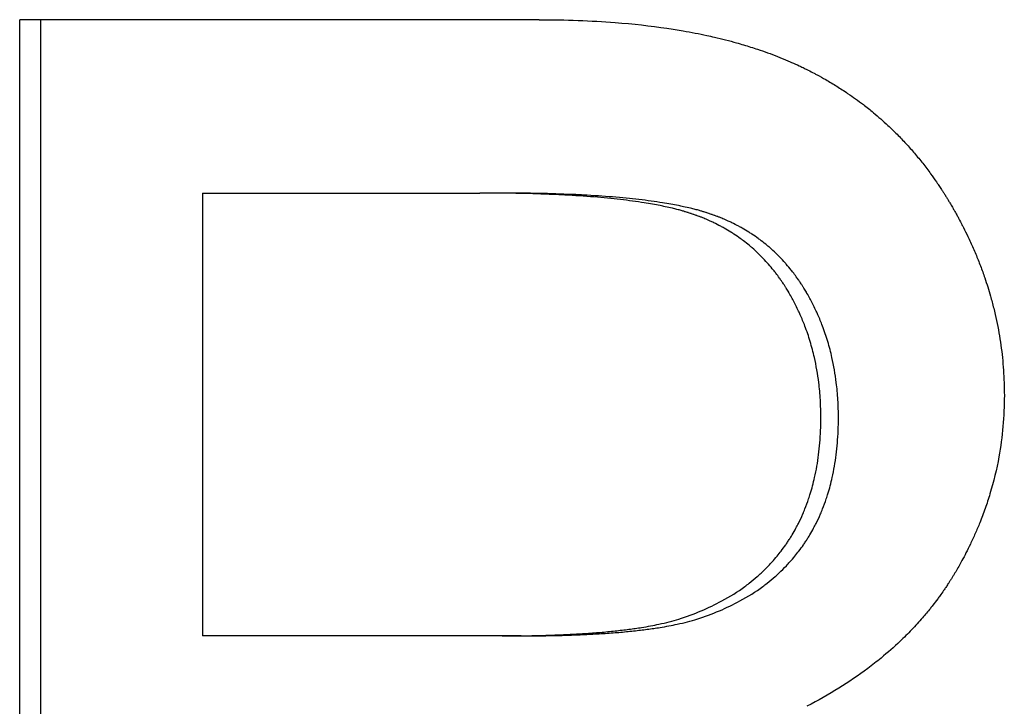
# Model space of a CAD drawing. Extents: x -2.42 to 2.42, y -0.04 to 9.86.
# Tile 5 of 13: x -0.76 to -0.6, y 7.63 to 7.74. Entities that reach past the tile are written whole.
import ezdxf

# ---------------------------------------------------------------- set-up
doc = ezdxf.new("R2010")
doc.units = 0
doc.header["$MEASUREMENT"] = 0
doc.layers.get('0').update_dxf_attribs({"linetype": 'CONTINUOUS'})

msp = doc.modelspace()

# ---------------------------------------------------------------- linework, layer by layer
for p, q in [((-0.6756, 7.74491), (-0.76061, 7.74491)), ((-0.76061, 7.50491), (-0.76061, 7.74491)), ((-0.73069, 7.71655), (-0.73069, 7.64412)), ((-0.73069, 7.71655), (-0.68533, 7.71655)), ((-0.6822, 7.71655), (-0.68533, 7.71655)), ((-0.68168, 7.64412), (-0.73069, 7.64412)), ((-0.67857, 7.64412), (-0.68168, 7.64412))]:
    msp.add_line(p, q)
msp.add_open_spline([(-0.75714, 7.50491), (-0.75714, 7.58491), (-0.75714, 7.66491), (-0.75714, 7.74491)], degree=3)
for points, knots in [([(-0.6756, 7.74491), (-0.67342, 7.74491), (-0.6713, 7.74487), (-0.66923, 7.74479), (-0.66716, 7.74472), (-0.66514, 7.7446), (-0.66318, 7.74445), (-0.66023, 7.74422), (-0.6574, 7.74391), (-0.65469, 7.74351), (-0.65379, 7.74337), (-0.6529, 7.74323), (-0.65202, 7.74308), (-0.6507, 7.74285), (-0.64942, 7.7426), (-0.64816, 7.74233), (-0.64774, 7.74224), (-0.64733, 7.74215), (-0.64692, 7.74205), (-0.64568, 7.74176), (-0.64448, 7.74146), (-0.6433, 7.74113), (-0.64252, 7.74091), (-0.64175, 7.74068), (-0.64099, 7.74044), (-0.64061, 7.74032), (-0.64023, 7.7402), (-0.63986, 7.74008), (-0.6393, 7.73989), (-0.63875, 7.7397), (-0.63821, 7.7395), (-0.63767, 7.73931), (-0.63713, 7.73911), (-0.6366, 7.7389), (-0.63643, 7.73883), (-0.63625, 7.73876), (-0.63608, 7.73869), (-0.63556, 7.73848), (-0.63504, 7.73826), (-0.63453, 7.73804), (-0.63445, 7.738), (-0.63436, 7.73797), (-0.63428, 7.73793), (-0.63386, 7.73774), (-0.63344, 7.73755), (-0.63303, 7.73736), (-0.63295, 7.73732), (-0.63287, 7.73728), (-0.63278, 7.73724), (-0.63254, 7.73713), (-0.63229, 7.73701), (-0.63205, 7.73689), (-0.63189, 7.73681), (-0.63172, 7.73673), (-0.63156, 7.73665), (-0.63124, 7.73648), (-0.63092, 7.73632), (-0.6306, 7.73615), (-0.63044, 7.73607), (-0.63028, 7.73598), (-0.63012, 7.7359), (-0.62965, 7.73564), (-0.62918, 7.73538), (-0.62871, 7.73512), (-0.62841, 7.73494), (-0.6281, 7.73476), (-0.62779, 7.73457), (-0.62718, 7.73421), (-0.62658, 7.73383), (-0.62599, 7.73345), (-0.62569, 7.73325), (-0.6254, 7.73306), (-0.62511, 7.73286), (-0.62423, 7.73227), (-0.62338, 7.73165), (-0.62254, 7.73101), (-0.62198, 7.73058), (-0.62144, 7.73015), (-0.6209, 7.7297), (-0.62009, 7.72903), (-0.6193, 7.72834), (-0.61853, 7.72762), (-0.61828, 7.72738), (-0.61802, 7.72714), (-0.61777, 7.7269), (-0.61727, 7.72641), (-0.61677, 7.72592), (-0.61629, 7.72541), (-0.61605, 7.72515), (-0.61581, 7.7249), (-0.61557, 7.72464), (-0.61509, 7.72412), (-0.61463, 7.72359), (-0.61417, 7.72306), (-0.61394, 7.72279), (-0.61371, 7.72252), (-0.61349, 7.72224), (-0.61304, 7.72169), (-0.6126, 7.72114), (-0.61217, 7.72057), (-0.61195, 7.72028), (-0.61174, 7.72), (-0.61153, 7.71971), (-0.61121, 7.71928), (-0.6109, 7.71884), (-0.61059, 7.71839), (-0.61049, 7.71824), (-0.61039, 7.71809), (-0.61029, 7.71794), (-0.61014, 7.71772), (-0.60999, 7.71749), (-0.60984, 7.71727), (-0.60979, 7.71719), (-0.60974, 7.71712), (-0.60969, 7.71704), (-0.60959, 7.71689), (-0.60949, 7.71673), (-0.60939, 7.71658), (-0.60935, 7.7165), (-0.6093, 7.71643), (-0.60925, 7.71635), (-0.60915, 7.7162), (-0.60905, 7.71604), (-0.60896, 7.71589), (-0.60891, 7.71581), (-0.60886, 7.71573), (-0.60881, 7.71565), (-0.60872, 7.7155), (-0.60862, 7.71534), (-0.60853, 7.71518), (-0.60848, 7.7151), (-0.60844, 7.71503), (-0.60839, 7.71495), (-0.60825, 7.71471), (-0.60811, 7.71447), (-0.60797, 7.71424), (-0.60788, 7.71408), (-0.60779, 7.71392), (-0.6077, 7.71376), (-0.60766, 7.71369), (-0.60761, 7.71361), (-0.60757, 7.71353), (-0.60743, 7.71329), (-0.6073, 7.71305), (-0.60717, 7.71282), (-0.60708, 7.71266), (-0.607, 7.7125), (-0.60691, 7.71234), (-0.60674, 7.71202), (-0.60657, 7.7117), (-0.60641, 7.71139), (-0.60633, 7.71123), (-0.60624, 7.71107), (-0.60616, 7.71091), (-0.60592, 7.71043), (-0.60568, 7.70995), (-0.60545, 7.70947), (-0.6053, 7.70915), (-0.60515, 7.70883), (-0.605, 7.70851), (-0.60471, 7.70786), (-0.60443, 7.70722), (-0.60415, 7.70657), (-0.60402, 7.70625), (-0.60389, 7.70592), (-0.60376, 7.7056), (-0.6035, 7.70495), (-0.60325, 7.7043), (-0.60301, 7.70365), (-0.6029, 7.70332), (-0.60278, 7.70299), (-0.60267, 7.70266), (-0.60233, 7.70168), (-0.60202, 7.70069), (-0.60174, 7.6997), (-0.60155, 7.69904), (-0.60137, 7.69838), (-0.60121, 7.69771), (-0.60088, 7.69638), (-0.6006, 7.69504), (-0.60036, 7.6937), (-0.60024, 7.69302), (-0.60014, 7.69235), (-0.60004, 7.69167), (-0.59985, 7.69032), (-0.59971, 7.68895), (-0.59962, 7.68758), (-0.59952, 7.68621), (-0.59947, 7.68483), (-0.59947, 7.68345)], [0, 0, 0, 0, 0.125, 0.125, 0.125, 0.25, 0.25, 0.25, 0.4375, 0.4375, 0.4375, 0.5, 0.5, 0.5, 0.59375, 0.59375, 0.59375, 0.625, 0.625, 0.625, 0.71875, 0.71875, 0.71875, 0.78125, 0.78125, 0.78125, 0.8125, 0.8125, 0.8125, 0.859375, 0.859375, 0.859375, 0.90625, 0.90625, 0.90625, 0.921875, 0.921875, 0.921875, 0.96875, 0.96875, 0.96875, 0.976562, 0.976562, 0.976562, 1.015625, 1.015625, 1.015625, 1.023438, 1.023438, 1.023438, 1.046875, 1.046875, 1.046875, 1.0625, 1.0625, 1.0625, 1.09375, 1.09375, 1.09375, 1.109375, 1.109375, 1.109375, 1.15625, 1.15625, 1.15625, 1.1875, 1.1875, 1.1875, 1.25, 1.25, 1.25, 1.28125, 1.28125, 1.28125, 1.375, 1.375, 1.375, 1.4375, 1.4375, 1.4375, 1.53125, 1.53125, 1.53125, 1.5625, 1.5625, 1.5625, 1.625, 1.625, 1.625, 1.65625, 1.65625, 1.65625, 1.71875, 1.71875, 1.71875, 1.75, 1.75, 1.75, 1.8125, 1.8125, 1.8125, 1.84375, 1.84375, 1.84375, 1.890625, 1.890625, 1.890625, 1.90625, 1.90625, 1.90625, 1.929688, 1.929688, 1.929688, 1.9375, 1.9375, 1.9375, 1.953125, 1.953125, 1.953125, 1.960938, 1.960938, 1.960938, 1.976562, 1.976562, 1.976562, 1.984375, 1.984375, 1.984375, 2, 2, 2, 2.007812, 2.007812, 2.007812, 2.03125, 2.03125, 2.03125, 2.046875, 2.046875, 2.046875, 2.054688, 2.054688, 2.054688, 2.078125, 2.078125, 2.078125, 2.09375, 2.09375, 2.09375, 2.125, 2.125, 2.125, 2.140625, 2.140625, 2.140625, 2.1875, 2.1875, 2.1875, 2.21875, 2.21875, 2.21875, 2.28125, 2.28125, 2.28125, 2.3125, 2.3125, 2.3125, 2.375, 2.375, 2.375, 2.40625, 2.40625, 2.40625, 2.5, 2.5, 2.5, 2.5625, 2.5625, 2.5625, 2.6875, 2.6875, 2.6875, 2.75, 2.75, 2.75, 2.875, 2.875, 2.875, 3, 3, 3, 3]), ([(-0.6295, 7.67979), (-0.6295, 7.68078), (-0.62953, 7.68175), (-0.62958, 7.68271), (-0.62964, 7.68368), (-0.62973, 7.68462), (-0.62984, 7.68555), (-0.63002, 7.68695), (-0.63025, 7.68832), (-0.63055, 7.68965), (-0.63066, 7.69009), (-0.63076, 7.69053), (-0.63088, 7.69097), (-0.63111, 7.69184), (-0.63137, 7.6927), (-0.63165, 7.69354), (-0.6318, 7.69396), (-0.63195, 7.69438), (-0.63211, 7.6948), (-0.63234, 7.69542), (-0.6326, 7.69603), (-0.63287, 7.69663), (-0.63296, 7.69684), (-0.63305, 7.69704), (-0.63314, 7.69724), (-0.63342, 7.69784), (-0.63372, 7.69843), (-0.63403, 7.69901), (-0.63408, 7.69911), (-0.63413, 7.6992), (-0.63419, 7.6993), (-0.63435, 7.69959), (-0.63451, 7.69988), (-0.63468, 7.70016), (-0.6347, 7.70021), (-0.63473, 7.70026), (-0.63476, 7.70031), (-0.6349, 7.70054), (-0.63504, 7.70078), (-0.63519, 7.70101), (-0.63522, 7.70106), (-0.63525, 7.70111), (-0.63528, 7.70115), (-0.63536, 7.70129), (-0.63545, 7.70143), (-0.63554, 7.70157), (-0.6356, 7.70166), (-0.63566, 7.70175), (-0.63572, 7.70184), (-0.63575, 7.70189), (-0.63578, 7.70193), (-0.63581, 7.70198), (-0.6359, 7.70211), (-0.636, 7.70225), (-0.63609, 7.70238), (-0.63615, 7.70247), (-0.63621, 7.70256), (-0.63628, 7.70264), (-0.63647, 7.70291), (-0.63666, 7.70317), (-0.63685, 7.70342), (-0.63698, 7.70359), (-0.63711, 7.70376), (-0.63725, 7.70393), (-0.63751, 7.70426), (-0.63778, 7.70459), (-0.63806, 7.7049), (-0.6382, 7.70506), (-0.63834, 7.70522), (-0.63848, 7.70538), (-0.63877, 7.70569), (-0.63906, 7.70599), (-0.63935, 7.70629), (-0.6395, 7.70643), (-0.63965, 7.70658), (-0.6398, 7.70673), (-0.6401, 7.70701), (-0.64041, 7.7073), (-0.64073, 7.70757), (-0.64088, 7.70771), (-0.64104, 7.70784), (-0.6412, 7.70797), (-0.64152, 7.70824), (-0.64185, 7.7085), (-0.64218, 7.70875), (-0.64235, 7.70888), (-0.64251, 7.709), (-0.64268, 7.70912), (-0.64302, 7.70937), (-0.64337, 7.70961), (-0.64372, 7.70984), (-0.64389, 7.70995), (-0.64407, 7.71006), (-0.64425, 7.71017), (-0.6446, 7.7104), (-0.64496, 7.71061), (-0.64533, 7.71082), (-0.64552, 7.71092), (-0.6457, 7.71102), (-0.64589, 7.71112), (-0.64626, 7.71132), (-0.64664, 7.71152), (-0.64703, 7.7117), (-0.64722, 7.71179), (-0.64742, 7.71189), (-0.64761, 7.71197), (-0.64791, 7.71211), (-0.6482, 7.71224), (-0.6485, 7.71236), (-0.64861, 7.7124), (-0.64871, 7.71245), (-0.64881, 7.71249), (-0.64896, 7.71255), (-0.64911, 7.71261), (-0.64926, 7.71267), (-0.64932, 7.71269), (-0.64937, 7.71271), (-0.64942, 7.71273), (-0.64952, 7.71276), (-0.64962, 7.7128), (-0.64973, 7.71284), (-0.64978, 7.71286), (-0.64983, 7.71288), (-0.64988, 7.7129), (-0.64999, 7.71294), (-0.65009, 7.71297), (-0.65019, 7.71301), (-0.65025, 7.71303), (-0.6503, 7.71305), (-0.65035, 7.71306), (-0.65046, 7.7131), (-0.65056, 7.71314), (-0.65067, 7.71317), (-0.65072, 7.71319), (-0.65077, 7.71321), (-0.65083, 7.71322), (-0.65093, 7.71326), (-0.65104, 7.71329), (-0.65115, 7.71333), (-0.6512, 7.71334), (-0.65126, 7.71336), (-0.65131, 7.71338), (-0.65142, 7.71341), (-0.65153, 7.71345), (-0.65165, 7.71348), (-0.6517, 7.7135), (-0.65176, 7.71351), (-0.65182, 7.71353), (-0.65199, 7.71358), (-0.65216, 7.71363), (-0.65234, 7.71368), (-0.65245, 7.71371), (-0.65257, 7.71374), (-0.65269, 7.71378), (-0.65293, 7.71384), (-0.65318, 7.7139), (-0.65342, 7.71396), (-0.65355, 7.71399), (-0.65367, 7.71403), (-0.6538, 7.71406), (-0.65418, 7.71415), (-0.65457, 7.71423), (-0.65497, 7.71432), (-0.65524, 7.71438), (-0.65551, 7.71443), (-0.65579, 7.71449), (-0.65662, 7.71465), (-0.65749, 7.71481), (-0.65841, 7.71496), (-0.65902, 7.71505), (-0.65965, 7.71514), (-0.6603, 7.71523), (-0.66159, 7.71541), (-0.66296, 7.71557), (-0.66441, 7.71571), (-0.66513, 7.71578), (-0.66587, 7.71585), (-0.66663, 7.71591), (-0.66815, 7.71603), (-0.66975, 7.71614), (-0.67142, 7.71622), (-0.67225, 7.71627), (-0.6731, 7.71631), (-0.67398, 7.71634), (-0.67572, 7.71641), (-0.67754, 7.71647), (-0.67943, 7.7165), (-0.68132, 7.71654), (-0.68329, 7.71655), (-0.68533, 7.71655)], [0, 0, 0, 0, 0.125, 0.125, 0.125, 0.25, 0.25, 0.25, 0.4375, 0.4375, 0.4375, 0.5, 0.5, 0.5, 0.625, 0.625, 0.625, 0.6875, 0.6875, 0.6875, 0.78125, 0.78125, 0.78125, 0.8125, 0.8125, 0.8125, 0.90625, 0.90625, 0.90625, 0.921875, 0.921875, 0.921875, 0.96875, 0.96875, 0.96875, 0.976562, 0.976562, 0.976562, 1.015625, 1.015625, 1.015625, 1.023438, 1.023438, 1.023438, 1.046875, 1.046875, 1.046875, 1.0625, 1.0625, 1.0625, 1.070312, 1.070312, 1.070312, 1.09375, 1.09375, 1.09375, 1.109375, 1.109375, 1.109375, 1.15625, 1.15625, 1.15625, 1.1875, 1.1875, 1.1875, 1.25, 1.25, 1.25, 1.28125, 1.28125, 1.28125, 1.34375, 1.34375, 1.34375, 1.375, 1.375, 1.375, 1.4375, 1.4375, 1.4375, 1.46875, 1.46875, 1.46875, 1.53125, 1.53125, 1.53125, 1.5625, 1.5625, 1.5625, 1.625, 1.625, 1.625, 1.65625, 1.65625, 1.65625, 1.71875, 1.71875, 1.71875, 1.75, 1.75, 1.75, 1.8125, 1.8125, 1.8125, 1.84375, 1.84375, 1.84375, 1.890625, 1.890625, 1.890625, 1.90625, 1.90625, 1.90625, 1.929688, 1.929688, 1.929688, 1.9375, 1.9375, 1.9375, 1.953125, 1.953125, 1.953125, 1.960938, 1.960938, 1.960938, 1.976562, 1.976562, 1.976562, 1.984375, 1.984375, 1.984375, 2, 2, 2, 2.007812, 2.007812, 2.007812, 2.023438, 2.023438, 2.023438, 2.03125, 2.03125, 2.03125, 2.046875, 2.046875, 2.046875, 2.054688, 2.054688, 2.054688, 2.078125, 2.078125, 2.078125, 2.09375, 2.09375, 2.09375, 2.125, 2.125, 2.125, 2.140625, 2.140625, 2.140625, 2.1875, 2.1875, 2.1875, 2.21875, 2.21875, 2.21875, 2.3125, 2.3125, 2.3125, 2.375, 2.375, 2.375, 2.5, 2.5, 2.5, 2.5625, 2.5625, 2.5625, 2.6875, 2.6875, 2.6875, 2.75, 2.75, 2.75, 2.875, 2.875, 2.875, 3, 3, 3, 3]), ([(-0.62662, 7.67979), (-0.62662, 7.68078), (-0.62665, 7.68175), (-0.62671, 7.68271), (-0.62677, 7.68368), (-0.62685, 7.68462), (-0.62697, 7.68555), (-0.62714, 7.68695), (-0.62738, 7.68832), (-0.62768, 7.68965), (-0.62778, 7.69009), (-0.62788, 7.69053), (-0.628, 7.69097), (-0.62823, 7.69184), (-0.62848, 7.6927), (-0.62877, 7.69354), (-0.62891, 7.69396), (-0.62906, 7.69438), (-0.62922, 7.6948), (-0.62946, 7.69542), (-0.62971, 7.69603), (-0.62998, 7.69663), (-0.63007, 7.69684), (-0.63016, 7.69704), (-0.63025, 7.69724), (-0.63053, 7.69784), (-0.63082, 7.69843), (-0.63113, 7.69901), (-0.63119, 7.69911), (-0.63124, 7.6992), (-0.63129, 7.6993), (-0.63145, 7.69959), (-0.63161, 7.69988), (-0.63178, 7.70016), (-0.63181, 7.70021), (-0.63183, 7.70026), (-0.63186, 7.70031), (-0.632, 7.70054), (-0.63214, 7.70078), (-0.63229, 7.70101), (-0.63232, 7.70106), (-0.63235, 7.70111), (-0.63238, 7.70115), (-0.63246, 7.70129), (-0.63255, 7.70143), (-0.63264, 7.70157), (-0.6327, 7.70166), (-0.63276, 7.70175), (-0.63282, 7.70184), (-0.63285, 7.70189), (-0.63288, 7.70193), (-0.63291, 7.70198), (-0.633, 7.70211), (-0.63309, 7.70225), (-0.63319, 7.70238), (-0.63325, 7.70247), (-0.63331, 7.70256), (-0.63337, 7.70264), (-0.63356, 7.70291), (-0.63375, 7.70317), (-0.63394, 7.70342), (-0.63407, 7.70359), (-0.6342, 7.70376), (-0.63434, 7.70393), (-0.6346, 7.70426), (-0.63487, 7.70459), (-0.63515, 7.7049), (-0.63529, 7.70506), (-0.63543, 7.70522), (-0.63557, 7.70538), (-0.63585, 7.70569), (-0.63614, 7.70599), (-0.63643, 7.70629), (-0.63658, 7.70643), (-0.63673, 7.70658), (-0.63688, 7.70673), (-0.63718, 7.70701), (-0.63749, 7.7073), (-0.6378, 7.70757), (-0.63796, 7.70771), (-0.63811, 7.70784), (-0.63827, 7.70797), (-0.63859, 7.70824), (-0.63892, 7.7085), (-0.63925, 7.70875), (-0.63941, 7.70888), (-0.63958, 7.709), (-0.63975, 7.70912), (-0.64008, 7.70937), (-0.64043, 7.70961), (-0.64078, 7.70984), (-0.64095, 7.70995), (-0.64113, 7.71006), (-0.6413, 7.71017), (-0.64166, 7.7104), (-0.64202, 7.71061), (-0.64238, 7.71082), (-0.64257, 7.71092), (-0.64275, 7.71102), (-0.64294, 7.71112), (-0.64331, 7.71132), (-0.64369, 7.71152), (-0.64407, 7.7117), (-0.64427, 7.71179), (-0.64446, 7.71189), (-0.64466, 7.71197), (-0.64495, 7.71211), (-0.64524, 7.71224), (-0.64554, 7.71236), (-0.64564, 7.7124), (-0.64574, 7.71245), (-0.64584, 7.71249), (-0.646, 7.71255), (-0.64615, 7.71261), (-0.6463, 7.71267), (-0.64635, 7.71269), (-0.6464, 7.71271), (-0.64645, 7.71273), (-0.64655, 7.71276), (-0.64666, 7.7128), (-0.64676, 7.71284), (-0.64681, 7.71286), (-0.64686, 7.71288), (-0.64691, 7.7129), (-0.64702, 7.71294), (-0.64712, 7.71297), (-0.64722, 7.71301), (-0.64728, 7.71303), (-0.64733, 7.71305), (-0.64738, 7.71306), (-0.64749, 7.7131), (-0.64759, 7.71314), (-0.6477, 7.71317), (-0.64775, 7.71319), (-0.6478, 7.71321), (-0.64785, 7.71322), (-0.64796, 7.71326), (-0.64807, 7.71329), (-0.64818, 7.71333), (-0.64823, 7.71334), (-0.64828, 7.71336), (-0.64834, 7.71338), (-0.64845, 7.71341), (-0.64856, 7.71345), (-0.64867, 7.71348), (-0.64873, 7.7135), (-0.64878, 7.71351), (-0.64884, 7.71353), (-0.64901, 7.71358), (-0.64918, 7.71363), (-0.64936, 7.71368), (-0.64948, 7.71371), (-0.64959, 7.71374), (-0.64971, 7.71378), (-0.64995, 7.71384), (-0.65019, 7.7139), (-0.65044, 7.71396), (-0.65056, 7.71399), (-0.65069, 7.71403), (-0.65082, 7.71406), (-0.65119, 7.71415), (-0.65158, 7.71423), (-0.65198, 7.71432), (-0.65225, 7.71438), (-0.65252, 7.71443), (-0.6528, 7.71449), (-0.65362, 7.71465), (-0.65449, 7.71481), (-0.6554, 7.71496), (-0.65601, 7.71505), (-0.65664, 7.71514), (-0.65728, 7.71523), (-0.65857, 7.71541), (-0.65993, 7.71557), (-0.66137, 7.71571), (-0.66209, 7.71578), (-0.66283, 7.71585), (-0.66359, 7.71591), (-0.6651, 7.71603), (-0.66669, 7.71614), (-0.66835, 7.71622), (-0.66918, 7.71627), (-0.67003, 7.71631), (-0.6709, 7.71634), (-0.67263, 7.71641), (-0.67444, 7.71647), (-0.67633, 7.7165), (-0.67821, 7.71654), (-0.68017, 7.71655), (-0.6822, 7.71655)], [0, 0, 0, 0, 0.125, 0.125, 0.125, 0.25, 0.25, 0.25, 0.4375, 0.4375, 0.4375, 0.5, 0.5, 0.5, 0.625, 0.625, 0.625, 0.6875, 0.6875, 0.6875, 0.78125, 0.78125, 0.78125, 0.8125, 0.8125, 0.8125, 0.90625, 0.90625, 0.90625, 0.921875, 0.921875, 0.921875, 0.96875, 0.96875, 0.96875, 0.976562, 0.976562, 0.976562, 1.015625, 1.015625, 1.015625, 1.023438, 1.023438, 1.023438, 1.046875, 1.046875, 1.046875, 1.0625, 1.0625, 1.0625, 1.070312, 1.070312, 1.070312, 1.09375, 1.09375, 1.09375, 1.109375, 1.109375, 1.109375, 1.15625, 1.15625, 1.15625, 1.1875, 1.1875, 1.1875, 1.25, 1.25, 1.25, 1.28125, 1.28125, 1.28125, 1.34375, 1.34375, 1.34375, 1.375, 1.375, 1.375, 1.4375, 1.4375, 1.4375, 1.46875, 1.46875, 1.46875, 1.53125, 1.53125, 1.53125, 1.5625, 1.5625, 1.5625, 1.625, 1.625, 1.625, 1.65625, 1.65625, 1.65625, 1.71875, 1.71875, 1.71875, 1.75, 1.75, 1.75, 1.8125, 1.8125, 1.8125, 1.84375, 1.84375, 1.84375, 1.890625, 1.890625, 1.890625, 1.90625, 1.90625, 1.90625, 1.929688, 1.929688, 1.929688, 1.9375, 1.9375, 1.9375, 1.953125, 1.953125, 1.953125, 1.960938, 1.960938, 1.960938, 1.976562, 1.976562, 1.976562, 1.984375, 1.984375, 1.984375, 2, 2, 2, 2.007812, 2.007812, 2.007812, 2.023438, 2.023438, 2.023438, 2.03125, 2.03125, 2.03125, 2.046875, 2.046875, 2.046875, 2.054688, 2.054688, 2.054688, 2.078125, 2.078125, 2.078125, 2.09375, 2.09375, 2.09375, 2.125, 2.125, 2.125, 2.140625, 2.140625, 2.140625, 2.1875, 2.1875, 2.1875, 2.21875, 2.21875, 2.21875, 2.3125, 2.3125, 2.3125, 2.375, 2.375, 2.375, 2.5, 2.5, 2.5, 2.5625, 2.5625, 2.5625, 2.6875, 2.6875, 2.6875, 2.75, 2.75, 2.75, 2.875, 2.875, 2.875, 3, 3, 3, 3]), ([(-0.59947, 7.68345), (-0.59947, 7.68174), (-0.59955, 7.68005), (-0.5997, 7.67837), (-0.59985, 7.6767), (-0.60007, 7.67504), (-0.60036, 7.6734), (-0.60073, 7.67136), (-0.60122, 7.66933), (-0.60182, 7.66734), (-0.60194, 7.66694), (-0.60207, 7.66654), (-0.6022, 7.66614), (-0.60246, 7.66535), (-0.60274, 7.66456), (-0.60303, 7.66377), (-0.60318, 7.66338), (-0.60333, 7.66299), (-0.60349, 7.66259), (-0.60373, 7.66201), (-0.60397, 7.66142), (-0.60423, 7.66084), (-0.60449, 7.66026), (-0.60475, 7.65968), (-0.60503, 7.65911), (-0.60526, 7.65863), (-0.6055, 7.65815), (-0.60575, 7.65767), (-0.6058, 7.65757), (-0.60585, 7.65748), (-0.6059, 7.65738), (-0.60612, 7.65695), (-0.60635, 7.65653), (-0.60659, 7.6561), (-0.60666, 7.65596), (-0.60674, 7.65582), (-0.60682, 7.65567), (-0.60698, 7.65539), (-0.60715, 7.65511), (-0.60731, 7.65482), (-0.60739, 7.65468), (-0.60748, 7.65454), (-0.60756, 7.6544), (-0.60764, 7.65426), (-0.60773, 7.65412), (-0.60781, 7.65398), (-0.6079, 7.65384), (-0.60798, 7.6537), (-0.60807, 7.65356), (-0.60816, 7.65342), (-0.60824, 7.65328), (-0.60833, 7.65315), (-0.60836, 7.6531), (-0.60839, 7.65305), (-0.60842, 7.65301), (-0.60851, 7.65287), (-0.6086, 7.65273), (-0.60869, 7.6526), (-0.60875, 7.6525), (-0.60881, 7.65241), (-0.60887, 7.65232), (-0.60899, 7.65214), (-0.60911, 7.65196), (-0.60923, 7.65178), (-0.60929, 7.65169), (-0.60936, 7.6516), (-0.60942, 7.65151), (-0.6096, 7.65124), (-0.60979, 7.65097), (-0.60999, 7.6507), (-0.61011, 7.65053), (-0.61024, 7.65035), (-0.61037, 7.65017), (-0.61063, 7.64982), (-0.6109, 7.64947), (-0.61117, 7.64912), (-0.6113, 7.64895), (-0.61144, 7.64878), (-0.61158, 7.64861), (-0.61199, 7.64809), (-0.61241, 7.64758), (-0.61285, 7.64708), (-0.61314, 7.64675), (-0.61343, 7.64642), (-0.61373, 7.64609), (-0.61433, 7.64543), (-0.61495, 7.64478), (-0.61558, 7.64415), (-0.6159, 7.64383), (-0.61623, 7.64352), (-0.61655, 7.64321), (-0.61754, 7.64228), (-0.61857, 7.64137), (-0.61964, 7.64049), (-0.62035, 7.63991), (-0.62108, 7.63933), (-0.62183, 7.63877), (-0.62334, 7.63765), (-0.62492, 7.63657), (-0.62658, 7.63554), (-0.62823, 7.63451), (-0.62997, 7.63353), (-0.63178, 7.63259)], [0, 0, 0, 0, 0.166667, 0.166667, 0.166667, 0.333333, 0.333333, 0.333333, 0.541667, 0.541667, 0.541667, 0.583333, 0.583333, 0.583333, 0.666667, 0.666667, 0.666667, 0.708333, 0.708333, 0.708333, 0.770833, 0.770833, 0.770833, 0.833333, 0.833333, 0.833333, 0.885417, 0.885417, 0.885417, 0.895833, 0.895833, 0.895833, 0.942708, 0.942708, 0.942708, 0.958333, 0.958333, 0.958333, 0.989583, 0.989583, 0.989583, 1.005208, 1.005208, 1.005208, 1.020833, 1.020833, 1.020833, 1.036458, 1.036458, 1.036458, 1.052083, 1.052083, 1.052083, 1.057292, 1.057292, 1.057292, 1.072917, 1.072917, 1.072917, 1.083333, 1.083333, 1.083333, 1.104167, 1.104167, 1.104167, 1.114583, 1.114583, 1.114583, 1.145833, 1.145833, 1.145833, 1.166667, 1.166667, 1.166667, 1.208333, 1.208333, 1.208333, 1.229167, 1.229167, 1.229167, 1.291667, 1.291667, 1.291667, 1.333333, 1.333333, 1.333333, 1.416667, 1.416667, 1.416667, 1.458333, 1.458333, 1.458333, 1.583333, 1.583333, 1.583333, 1.666667, 1.666667, 1.666667, 1.833333, 1.833333, 1.833333, 2, 2, 2, 2]), ([(-0.65276, 7.64686), (-0.65148, 7.64727), (-0.65025, 7.64772), (-0.64908, 7.64821), (-0.6479, 7.6487), (-0.64678, 7.64924), (-0.64571, 7.64982), (-0.64437, 7.65054), (-0.64311, 7.65133), (-0.64193, 7.65219), (-0.6417, 7.65236), (-0.64147, 7.65254), (-0.64124, 7.65272), (-0.64078, 7.65307), (-0.64034, 7.65343), (-0.63991, 7.65381), (-0.63969, 7.654), (-0.63948, 7.65419), (-0.63927, 7.65438), (-0.63885, 7.65477), (-0.63845, 7.65517), (-0.63806, 7.65558), (-0.63786, 7.65578), (-0.63767, 7.65599), (-0.63748, 7.6562), (-0.63719, 7.65651), (-0.63692, 7.65683), (-0.63665, 7.65716), (-0.63642, 7.65743), (-0.63621, 7.65771), (-0.63599, 7.65799), (-0.63574, 7.65832), (-0.63549, 7.65867), (-0.63524, 7.65902), (-0.6352, 7.65907), (-0.63516, 7.65913), (-0.63512, 7.65919), (-0.635, 7.65937), (-0.63489, 7.65954), (-0.63477, 7.65972), (-0.63465, 7.6599), (-0.63454, 7.66008), (-0.63443, 7.66026), (-0.63435, 7.66038), (-0.63428, 7.6605), (-0.63421, 7.66062), (-0.63399, 7.66099), (-0.63378, 7.66136), (-0.63357, 7.66174), (-0.63344, 7.66199), (-0.63331, 7.66224), (-0.63318, 7.6625), (-0.63292, 7.66301), (-0.63267, 7.66353), (-0.63244, 7.66406), (-0.63233, 7.66433), (-0.63222, 7.6646), (-0.63211, 7.66487), (-0.63189, 7.66541), (-0.63169, 7.66596), (-0.6315, 7.66652), (-0.6314, 7.6668), (-0.63131, 7.66709), (-0.63122, 7.66737), (-0.63096, 7.66823), (-0.63072, 7.66911), (-0.63052, 7.67001), (-0.63038, 7.67062), (-0.63026, 7.67123), (-0.63015, 7.67185), (-0.62993, 7.67309), (-0.62977, 7.67438), (-0.62966, 7.6757), (-0.62955, 7.67702), (-0.6295, 7.67838), (-0.6295, 7.67979)], [0, 0, 0, 0, 0.166667, 0.166667, 0.166667, 0.333333, 0.333333, 0.333333, 0.541667, 0.541667, 0.541667, 0.583333, 0.583333, 0.583333, 0.666667, 0.666667, 0.666667, 0.708333, 0.708333, 0.708333, 0.791667, 0.791667, 0.791667, 0.833333, 0.833333, 0.833333, 0.895833, 0.895833, 0.895833, 0.947917, 0.947917, 0.947917, 1.010417, 1.010417, 1.010417, 1.020833, 1.020833, 1.020833, 1.052083, 1.052083, 1.052083, 1.083333, 1.083333, 1.083333, 1.104167, 1.104167, 1.104167, 1.166667, 1.166667, 1.166667, 1.208333, 1.208333, 1.208333, 1.291667, 1.291667, 1.291667, 1.333333, 1.333333, 1.333333, 1.416667, 1.416667, 1.416667, 1.458333, 1.458333, 1.458333, 1.583333, 1.583333, 1.583333, 1.666667, 1.666667, 1.666667, 1.833333, 1.833333, 1.833333, 2, 2, 2, 2]), ([(-0.64978, 7.64686), (-0.64851, 7.64727), (-0.64728, 7.64772), (-0.64611, 7.64821), (-0.64494, 7.6487), (-0.64382, 7.64924), (-0.64276, 7.64982), (-0.64142, 7.65054), (-0.64017, 7.65133), (-0.639, 7.65219), (-0.63877, 7.65236), (-0.63854, 7.65254), (-0.63831, 7.65272), (-0.63785, 7.65307), (-0.63741, 7.65343), (-0.63698, 7.65381), (-0.63677, 7.654), (-0.63656, 7.65419), (-0.63635, 7.65438), (-0.63593, 7.65477), (-0.63553, 7.65517), (-0.63514, 7.65558), (-0.63495, 7.65578), (-0.63476, 7.65599), (-0.63457, 7.6562), (-0.63428, 7.65651), (-0.63401, 7.65683), (-0.63374, 7.65716), (-0.63352, 7.65743), (-0.6333, 7.65771), (-0.63309, 7.65799), (-0.63283, 7.65832), (-0.63258, 7.65867), (-0.63234, 7.65902), (-0.6323, 7.65907), (-0.63226, 7.65913), (-0.63222, 7.65919), (-0.6321, 7.65937), (-0.63199, 7.65954), (-0.63187, 7.65972), (-0.63176, 7.6599), (-0.63164, 7.66008), (-0.63153, 7.66026), (-0.63146, 7.66038), (-0.63138, 7.6605), (-0.63131, 7.66062), (-0.63109, 7.66099), (-0.63088, 7.66136), (-0.63068, 7.66174), (-0.63055, 7.66199), (-0.63041, 7.66224), (-0.63028, 7.6625), (-0.63003, 7.66301), (-0.62978, 7.66353), (-0.62955, 7.66406), (-0.62944, 7.66433), (-0.62933, 7.6646), (-0.62922, 7.66487), (-0.629, 7.66541), (-0.6288, 7.66596), (-0.62861, 7.66652), (-0.62852, 7.6668), (-0.62843, 7.66709), (-0.62834, 7.66737), (-0.62807, 7.66823), (-0.62784, 7.66911), (-0.62764, 7.67001), (-0.6275, 7.67062), (-0.62738, 7.67123), (-0.62727, 7.67185), (-0.62706, 7.67309), (-0.62689, 7.67438), (-0.62679, 7.6757), (-0.62668, 7.67702), (-0.62662, 7.67838), (-0.62662, 7.67979)], [0, 0, 0, 0, 0.166667, 0.166667, 0.166667, 0.333333, 0.333333, 0.333333, 0.541667, 0.541667, 0.541667, 0.583333, 0.583333, 0.583333, 0.666667, 0.666667, 0.666667, 0.708333, 0.708333, 0.708333, 0.791667, 0.791667, 0.791667, 0.833333, 0.833333, 0.833333, 0.895833, 0.895833, 0.895833, 0.947917, 0.947917, 0.947917, 1.010417, 1.010417, 1.010417, 1.020833, 1.020833, 1.020833, 1.052083, 1.052083, 1.052083, 1.083333, 1.083333, 1.083333, 1.104167, 1.104167, 1.104167, 1.166667, 1.166667, 1.166667, 1.208333, 1.208333, 1.208333, 1.291667, 1.291667, 1.291667, 1.333333, 1.333333, 1.333333, 1.416667, 1.416667, 1.416667, 1.458333, 1.458333, 1.458333, 1.583333, 1.583333, 1.583333, 1.666667, 1.666667, 1.666667, 1.833333, 1.833333, 1.833333, 2, 2, 2, 2]), ([(-0.68168, 7.64412), (-0.67944, 7.64412), (-0.67731, 7.64414), (-0.67528, 7.64419), (-0.67477, 7.6442), (-0.67427, 7.64422), (-0.67377, 7.64423), (-0.67279, 7.64427), (-0.67182, 7.6443), (-0.67089, 7.64435), (-0.67042, 7.64437), (-0.66996, 7.6444), (-0.6695, 7.64442), (-0.66859, 7.64447), (-0.66771, 7.64453), (-0.66685, 7.64459), (-0.66643, 7.64462), (-0.666, 7.64466), (-0.66559, 7.64469), (-0.66476, 7.64476), (-0.66395, 7.64484), (-0.66318, 7.64492), (-0.66279, 7.64496), (-0.66241, 7.64501), (-0.66203, 7.64505), (-0.66128, 7.64514), (-0.66056, 7.64523), (-0.65986, 7.64534), (-0.65951, 7.64539), (-0.65917, 7.64544), (-0.65883, 7.64549), (-0.65783, 7.64565), (-0.65688, 7.64583), (-0.65599, 7.64602), (-0.65481, 7.64628), (-0.65373, 7.64655), (-0.65276, 7.64686)], [0, 0, 0, 0, 0.166667, 0.166667, 0.166667, 0.208333, 0.208333, 0.208333, 0.291667, 0.291667, 0.291667, 0.333333, 0.333333, 0.333333, 0.416667, 0.416667, 0.416667, 0.458333, 0.458333, 0.458333, 0.541667, 0.541667, 0.541667, 0.583333, 0.583333, 0.583333, 0.666667, 0.666667, 0.666667, 0.708333, 0.708333, 0.708333, 0.833333, 0.833333, 0.833333, 1, 1, 1, 1]), ([(-0.67857, 7.64412), (-0.67634, 7.64412), (-0.67421, 7.64414), (-0.67219, 7.64419), (-0.67169, 7.6442), (-0.67119, 7.64422), (-0.6707, 7.64423), (-0.66971, 7.64427), (-0.66876, 7.6443), (-0.66782, 7.64435), (-0.66736, 7.64437), (-0.6669, 7.6444), (-0.66645, 7.64442), (-0.66554, 7.64447), (-0.66466, 7.64453), (-0.66381, 7.64459), (-0.66338, 7.64462), (-0.66296, 7.64466), (-0.66255, 7.64469), (-0.66172, 7.64476), (-0.66092, 7.64484), (-0.66015, 7.64492), (-0.65976, 7.64496), (-0.65938, 7.64501), (-0.65901, 7.64505), (-0.65826, 7.64514), (-0.65754, 7.64523), (-0.65685, 7.64534), (-0.6565, 7.64539), (-0.65616, 7.64544), (-0.65582, 7.64549), (-0.65482, 7.64565), (-0.65388, 7.64583), (-0.653, 7.64602), (-0.65182, 7.64628), (-0.65075, 7.64655), (-0.64978, 7.64686)], [0, 0, 0, 0, 0.166667, 0.166667, 0.166667, 0.208333, 0.208333, 0.208333, 0.291667, 0.291667, 0.291667, 0.333333, 0.333333, 0.333333, 0.416667, 0.416667, 0.416667, 0.458333, 0.458333, 0.458333, 0.541667, 0.541667, 0.541667, 0.583333, 0.583333, 0.583333, 0.666667, 0.666667, 0.666667, 0.708333, 0.708333, 0.708333, 0.833333, 0.833333, 0.833333, 1, 1, 1, 1])]:
    msp.add_open_spline(points, degree=3, knots=knots)

doc.saveas('drawing.dxf')
